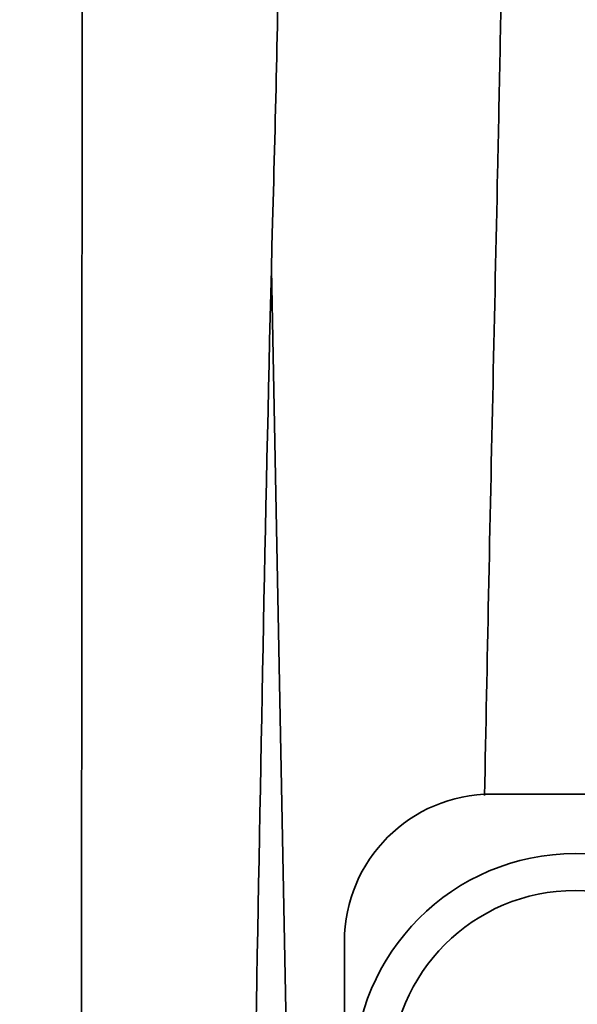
# Model space of a CAD drawing. Header units: millimetres. Extents: x 2 to 1120, y -2 to 861.
# Tile 109 of 226: x 686 to 694, y 402 to 416. Entities that reach past the tile are written whole.
import ezdxf

# ---------------------------------------------------------------- set-up
doc = ezdxf.new("R2010")
doc.units = ezdxf.units.MM
doc.header["$PDSIZE"] = -1
doc.styles.add('SLDTEXTSTYLE0', font='meiryo.ttc', dxfattribs={"width": 0.605})
doc.dimstyles.new('SLDDIMSTYLE1', dxfattribs={"dimtxt": 5.650301, "dimasz": 4.572, "dimexe": 0, "dimexo": 0.0625, "dimgap": 1.412575, "dimtad": 0, "dimtih": 1, "dimtoh": 1, "dimdec": 1, "dimlfac": 3, "dimrnd": 1e-09, "dimzin": 12, "dimdsep": 46, "dimtxsty": 'SLDTEXTSTYLE0', "dimsah": 1, "dimcen": 0.09, "dimadec": 0, "dimazin": 3, "dimtfac": 1, "dimtofl": 0, "dimtmove": 0, "dimatfit": 3, "dimfxl": 1, "dimfrac": 2, "dimtolj": 1, "dimtzin": 12, "dimarcsym": 0})

# ---------------------------------------------------------------- blocks, each defined once
blk = doc.blocks.new('*D38')
at = {"color": 0, "linetype": 'Continuous', "lineweight": -2}
for p, q in [((686.618, 438.555), (667.028, 438.555)), ((667.028, 433.983), (667.028, 361.684)), ((667.028, 269.56), (667.028, 341.859)), ((686.503, 264.988), (667.028, 264.988))]:
    blk.add_line(p, q, dxfattribs=at)
at = {"color": 0}
for points in [[(667.79, 433.983), (666.266, 433.983), (667.028, 438.555)], [(666.266, 269.56), (667.79, 269.56), (667.028, 264.988)]]:
    blk.add_solid(points, dxfattribs=at)
at = {"layer": 'Defpoints', "color": 0}
for p in [(686.68, 438.555), (667.028, 264.988), (686.565, 264.988)]:
    blk.add_point(p, dxfattribs=at)
at = {"color": 0, "lineweight": 18, "insert": (667.028, 360.271), "char_height": 5.6503, "attachment_point": 2, "style": 'SLDTEXTSTYLE0'}
blk.add_mtext('\\A1;520.7\\P(20.50)', dxfattribs=at)

msp = doc.modelspace()

# ---------------------------------------------------------------- linework, layer by layer
at = {"color": 7, "linetype": 'Continuous', "lineweight": 35}
for p, q in [((686.6697, 422.8213), (686.6341, 369.0167)), ((695.4464, 404.8837), (692.551, 404.8837)), ((690.4344, 389.2542), (690.4344, 402.7671))]:
    msp.add_line(p, q, dxfattribs=at)
at = {"color": 8, "linetype": 'Continuous', "lineweight": 35}
msp.add_line((689.3877, 412.423), (690.004, 380.5232), dxfattribs=at)
at = {"color": 7, "linetype": 'Continuous', "lineweight": 35}
for radius in [3.175, 2.6458]:
    msp.add_circle((693.7498, 400.8535), radius, dxfattribs=at)
msp.add_arc((692.551, 402.7671), 2.1167, 90, 180, dxfattribs=at)
for points, knots in [([(692.7085, 418.8941), (692.709, 418.8297), (692.7111, 418.5202), (692.7066, 417.9673), (692.6881, 416.3403), (692.6173, 412.9328), (692.5253, 408.8094), (692.4668, 405.824), (692.448, 404.8645)], [0, 0, 0, 0, 0.0137649, 0.0661692, 0.118213, 0.361629, 0.7948265, 1, 1, 1, 1]), ([(688.6982, 377.5792), (688.8605, 385.8001), (689.0944, 397.6394), (689.3353, 411.0636), (689.498, 416.5106), (689.4855, 418.3399), (689.4838, 418.5833)], [0, 0, 0, 0, 0.6014631, 0.8661887, 0.9821918, 1, 1, 1, 1])]:
    msp.add_open_spline(points, degree=3, knots=knots, dxfattribs=at)

# ---------------------------------------------------------------- dimensions: what is measured, and where the dimension line sits
at = {"color": 7, "linetype": 'Continuous', "lineweight": 18}
dim = msp.add_linear_dim(base=(667.0277, 264.9879), p1=(686.6802, 438.5546), p2=(686.5653, 264.9879), angle=90, text='<>\\P(20.50)', dimstyle='SLDDIMSTYLE1', dxfattribs=at)
dim.commit()
dim.dimension.update_dxf_attribs({"geometry": '*D38', "text_midpoint": (667.0277, 351.7712), "dimtype": 160})

doc.saveas('drawing.dxf')
